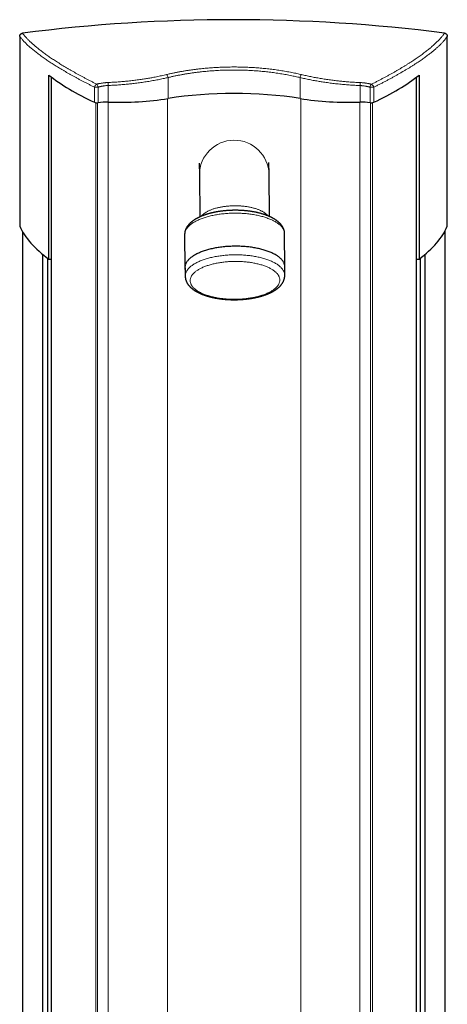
# Model space of a CAD drawing. Header units: millimetres. Extents: x 8 to 1339, y 12 to 1557.
# Tile 43 of 45: x 413 to 671, y 963 to 1557. Entities that reach past the tile are written whole.
import ezdxf

# ---------------------------------------------------------------- set-up
doc = ezdxf.new("R2010")
doc.units = ezdxf.units.MM

msp = doc.modelspace()

# ---------------------------------------------------------------- linework, layer by layer
at = {"color": 7, "linetype": 'Continuous', "lineweight": 30}
for p, q in [((412.88, 1546.7), (412.88, 1432.23)), ((670.64, 1432.23), (670.64, 1546.71)), ((430.4, 1412.33), (430.4, 1523.43)), ((432.13, 354.72), (432.13, 1522.08)), ((652.09, 522.21), (652.09, 1522.19)), ((653.65, 1523.43), (653.65, 1412.33)), ((521.11, 1470.38), (521.17, 1463.33)), ((563.17, 1463.65), (563.11, 1470.71)), ((521.17, 1463.33), (521.37, 1437.83)), ((563.37, 1438.16), (563.17, 1463.65)), ((414.81, 448.17), (414.81, 1428.63)), ((512.3, 1427.16), (512.46, 1407.22)), ((572.76, 1407.69), (572.6, 1427.63)), ((669.43, 523.13), (669.43, 1429.71)), ((426.88, 461.69), (426.88, 1415.11)), ((654.47, 523.26), (654.47, 1412.97)), ((657.35, 523.26), (657.35, 1415.32)), ((429.76, 463.98), (429.76, 1412.82)), ((430.4, 1412.33), (432.13, 1412.33)), ((512.61, 1407.22), (512.65, 1402.13)), ((572.65, 1402.6), (572.61, 1407.69)), ((652.09, 1412.33), (653.65, 1412.33))]:
    msp.add_line(p, q, dxfattribs=at)
at = {"color": 252, "linetype": 'Continuous', "lineweight": 0}
for p, q in [((502.31, 1509.26), (502.31, 1521.89)), ((581.92, 1509.26), (581.92, 1521.86)), ((457.96, 1506.99), (457.96, 1516.12)), ((460.18, 1516.12), (457.96, 1516.12)), ((460.18, 1506.76), (460.18, 1516.12)), ((466.17, 1507.06), (466.17, 1517.12)), ((618.05, 1507.06), (618.05, 1517.07)), ((624.05, 1506.76), (624.05, 1516.07)), ((626.26, 1506.99), (626.26, 1516.07)), ((501.92, 367.6), (501.92, 1509.2)), ((582.3, 367.6), (582.3, 1509.2)), ((458.73, 370.03), (458.73, 1506.78)), ((459.84, 370.07), (459.84, 1506.73)), ((466.25, 369.74), (466.25, 1507.06)), ((617.97, 369.74), (617.97, 1507.06)), ((624.38, 370.07), (624.38, 1506.73)), ((625.49, 370.03), (625.49, 1506.78))]:
    msp.add_line(p, q, dxfattribs=at)
at = {"color": 252, "linetype": 'Continuous', "lineweight": 0, "flags": 128}
for points in [[(626.26, 1516.07), (626.15, 1516.07), (626.03, 1516.07), (625.9, 1516.07), (625.77, 1516.07), (625.63, 1516.07), (625.48, 1516.07), (625.33, 1516.07), (625.17, 1516.07), (625.01, 1516.07), (624.85, 1516.07), (624.68, 1516.07), (624.52, 1516.07), (624.36, 1516.07), (624.2, 1516.07), (624.05, 1516.07)], [(522.37, 1438.27), (522.39, 1438.3), (522.57, 1438.52), (522.76, 1438.74), (522.96, 1438.96), (523.17, 1439.17), (523.4, 1439.39), (523.64, 1439.6), (523.9, 1439.8), (524.16, 1440.01), (524.44, 1440.21), (524.74, 1440.41), (525.04, 1440.61), (525.36, 1440.8), (525.68, 1440.99), (526.02, 1441.17), (526.37, 1441.35), (526.73, 1441.53), (527.11, 1441.7), (527.49, 1441.87), (527.88, 1442.04), (528.28, 1442.2), (528.69, 1442.36), (529.12, 1442.51), (529.55, 1442.66), (529.99, 1442.8), (530.43, 1442.94), (530.89, 1443.07), (531.35, 1443.2), (531.83, 1443.32), (532.3, 1443.44), (532.79, 1443.55), (533.28, 1443.65), (533.78, 1443.76), (534.29, 1443.85), (534.8, 1443.94), (535.31, 1444.03), (535.83, 1444.1), (536.35, 1444.18), (536.88, 1444.24), (537.42, 1444.31), (537.95, 1444.36), (538.49, 1444.41), (539.03, 1444.45), (539.58, 1444.49), (540.12, 1444.52), (540.67, 1444.55), (541.22, 1444.57), (541.77, 1444.58), (542.32, 1444.59), (542.87, 1444.59), (543.42, 1444.59), (543.96, 1444.57), (544.51, 1444.56), (545.06, 1444.53), (545.6, 1444.51), (546.14, 1444.47), (546.68, 1444.43), (547.22, 1444.38), (547.75, 1444.33), (548.28, 1444.27), (548.81, 1444.21), (549.33, 1444.13), (549.85, 1444.06), (550.36, 1443.98), (550.86, 1443.89), (551.36, 1443.8), (551.86, 1443.7), (552.34, 1443.59), (552.83, 1443.48), (553.3, 1443.37), (553.76, 1443.25), (554.22, 1443.12), (554.67, 1442.99), (555.11, 1442.85), (555.55, 1442.71), (555.97, 1442.57), (556.39, 1442.42), (556.79, 1442.26), (557.19, 1442.11), (557.57, 1441.94), (557.94, 1441.77), (558.31, 1441.6), (558.66, 1441.43), (559, 1441.25), (559.33, 1441.06), (559.65, 1440.88), (559.96, 1440.69), (560.25, 1440.49), (560.54, 1440.29), (560.81, 1440.09), (561.06, 1439.89), (561.31, 1439.68), (561.54, 1439.47), (561.76, 1439.26), (561.97, 1439.05), (562.16, 1438.83), (562.34, 1438.61), (562.36, 1438.58)], [(542.35, 1440.14), (541.56, 1440.13), (540.77, 1440.11), (539.99, 1440.08), (539.2, 1440.04), (538.42, 1440), (537.64, 1439.94), (536.86, 1439.88), (536.08, 1439.81), (535.32, 1439.73), (534.55, 1439.64), (533.79, 1439.55), (533.04, 1439.44), (532.29, 1439.33), (531.55, 1439.21), (530.82, 1439.08), (530.1, 1438.94), (529.38, 1438.79), (528.67, 1438.64), (527.98, 1438.48), (527.29, 1438.31), (526.61, 1438.14), (525.95, 1437.95), (525.29, 1437.76), (524.65, 1437.56), (524.02, 1437.36), (523.4, 1437.15), (522.79, 1436.93), (522.2, 1436.71), (521.62, 1436.48), (521.06, 1436.24), (520.51, 1436), (519.98, 1435.75), (519.46, 1435.49), (518.96, 1435.23), (518.47, 1434.96), (518, 1434.69), (517.55, 1434.42), (517.11, 1434.14), (516.69, 1433.85), (516.29, 1433.56), (515.91, 1433.27), (515.54, 1432.97), (515.2, 1432.67), (514.87, 1432.36), (514.56, 1432.05), (514.27, 1431.74), (514, 1431.43), (513.75, 1431.11), (513.51, 1430.79), (513.3, 1430.47), (513.11, 1430.14), (512.94, 1429.81), (512.79, 1429.49), (512.66, 1429.16), (512.55, 1428.82), (512.46, 1428.49), (512.39, 1428.16), (512.34, 1427.83), (512.31, 1427.49), (512.3, 1427.16)], [(572.6, 1427.63), (572.59, 1427.96), (572.55, 1428.3), (572.5, 1428.63), (572.42, 1428.96), (572.33, 1429.29), (572.21, 1429.62), (572.08, 1429.95), (571.92, 1430.27), (571.74, 1430.6), (571.55, 1430.92), (571.33, 1431.24), (571.09, 1431.56), (570.84, 1431.87), (570.56, 1432.18), (570.27, 1432.49), (569.95, 1432.79), (569.62, 1433.09), (569.27, 1433.39), (568.9, 1433.68), (568.51, 1433.97), (568.1, 1434.25), (567.68, 1434.53), (567.24, 1434.81), (566.78, 1435.07), (566.31, 1435.34), (565.82, 1435.6), (565.31, 1435.85), (564.79, 1436.1), (564.25, 1436.34), (563.7, 1436.57), (563.13, 1436.8), (562.55, 1437.02), (561.95, 1437.24), (561.35, 1437.45), (560.73, 1437.65), (560.09, 1437.84), (559.44, 1438.03), (558.79, 1438.21), (558.12, 1438.38), (557.44, 1438.55), (556.75, 1438.71), (556.05, 1438.85), (555.34, 1439), (554.62, 1439.13), (553.9, 1439.26), (553.16, 1439.37), (552.42, 1439.48), (551.67, 1439.59), (550.92, 1439.68), (550.16, 1439.76), (549.39, 1439.84), (548.62, 1439.91), (547.85, 1439.97), (547.07, 1440.02), (546.29, 1440.06), (545.5, 1440.09), (544.72, 1440.12), (543.93, 1440.13), (543.14, 1440.14), (542.35, 1440.14)], [(512.65, 1402.13), (512.65, 1402.34), (512.67, 1402.67), (512.71, 1403), (512.77, 1403.33), (512.85, 1403.66), (512.96, 1403.99), (513.08, 1404.32), (513.22, 1404.65), (513.39, 1404.97), (513.57, 1405.3), (513.77, 1405.62), (513.99, 1405.94), (514.24, 1406.25), (514.5, 1406.57), (514.78, 1406.88), (515.08, 1407.19), (515.4, 1407.5), (515.74, 1407.8), (516.09, 1408.1), (516.47, 1408.39), (516.86, 1408.68), (517.27, 1408.96), (517.7, 1409.25), (518.14, 1409.52), (518.61, 1409.79), (519.08, 1410.06), (519.58, 1410.32), (520.09, 1410.58), (520.61, 1410.83), (521.15, 1411.07), (521.71, 1411.31), (522.28, 1411.54), (522.86, 1411.77), (523.46, 1411.99), (524.07, 1412.2), (524.69, 1412.41), (525.33, 1412.61), (525.98, 1412.8), (526.63, 1412.98), (527.3, 1413.16), (527.98, 1413.33), (528.67, 1413.49), (529.37, 1413.65), (530.08, 1413.8), (530.8, 1413.94), (531.53, 1414.07), (532.26, 1414.19), (533, 1414.31), (533.75, 1414.41), (534.5, 1414.51), (535.26, 1414.6), (536.02, 1414.69), (536.79, 1414.76), (537.56, 1414.83), (538.34, 1414.88), (539.12, 1414.93), (539.9, 1414.97), (540.68, 1415), (541.46, 1415.03), (542.25, 1415.04), (543.03, 1415.04), (543.82, 1415.04), (544.6, 1415.03), (545.39, 1415.01), (546.17, 1414.98), (546.95, 1414.94), (547.72, 1414.89), (548.49, 1414.84), (549.26, 1414.77), (550.03, 1414.7), (550.78, 1414.62), (551.54, 1414.53), (552.28, 1414.43), (553.02, 1414.33), (553.76, 1414.21), (554.48, 1414.09), (555.2, 1413.96), (555.91, 1413.82), (556.61, 1413.67), (557.3, 1413.52), (557.98, 1413.36), (558.65, 1413.19), (559.31, 1413.01), (559.96, 1412.83), (560.59, 1412.64), (561.21, 1412.44), (561.82, 1412.24), (562.42, 1412.02), (563.01, 1411.81), (563.58, 1411.58), (564.13, 1411.35), (564.67, 1411.11), (565.2, 1410.87), (565.71, 1410.62), (566.2, 1410.37), (566.68, 1410.11), (567.14, 1409.84), (567.59, 1409.57), (568.01, 1409.29), (568.43, 1409.01), (568.82, 1408.73), (569.19, 1408.44), (569.55, 1408.15), (569.89, 1407.85), (570.21, 1407.55), (570.51, 1407.24), (570.79, 1406.93), (571.05, 1406.62), (571.29, 1406.31), (571.52, 1405.99), (571.72, 1405.67), (571.9, 1405.35), (572.07, 1405.03), (572.21, 1404.7), (572.33, 1404.38), (572.44, 1404.05), (572.52, 1403.72), (572.58, 1403.39), (572.62, 1403.06), (572.64, 1402.72), (572.65, 1402.6)], [(539.5, 1388.29), (540.2, 1388.27), (540.91, 1388.25), (541.61, 1388.24), (542.32, 1388.23), (543.02, 1388.24), (543.73, 1388.25), (544.44, 1388.27), (545.14, 1388.3), (545.84, 1388.33), (546.55, 1388.38), (547.24, 1388.43), (547.94, 1388.49), (548.63, 1388.55), (549.32, 1388.63), (550, 1388.71), (550.68, 1388.8), (551.35, 1388.9), (552.02, 1389), (552.68, 1389.11), (553.33, 1389.23), (553.97, 1389.36), (554.61, 1389.49), (555.24, 1389.63), (555.86, 1389.77), (556.48, 1389.93), (557.08, 1390.09), (557.67, 1390.25), (558.25, 1390.43), (558.82, 1390.61), (559.39, 1390.79), (559.93, 1390.98), (560.47, 1391.18), (561, 1391.38), (561.51, 1391.59), (562.01, 1391.81), (562.5, 1392.03), (562.97, 1392.25), (563.43, 1392.48), (563.87, 1392.72), (564.3, 1392.96), (564.72, 1393.2), (565.12, 1393.45), (565.5, 1393.7), (565.87, 1393.96), (566.23, 1394.22), (566.56, 1394.49), (566.88, 1394.75), (567.19, 1395.03), (567.48, 1395.3), (567.75, 1395.58), (568, 1395.86), (568.24, 1396.14), (568.45, 1396.43), (568.65, 1396.72), (568.84, 1397.01), (569, 1397.3), (569.15, 1397.59), (569.28, 1397.88), (569.39, 1398.18), (569.48, 1398.48), (569.55, 1398.78), (569.61, 1399.07), (569.65, 1399.37), (569.66, 1399.67), (569.66, 1399.97), (569.65, 1400.27), (569.61, 1400.57), (569.55, 1400.86), (569.48, 1401.16), (569.39, 1401.46), (569.28, 1401.75), (569.15, 1402.04), (569, 1402.33), (568.83, 1402.62), (568.65, 1402.91), (568.45, 1403.2), (568.23, 1403.48), (568, 1403.76), (567.74, 1404.04), (567.47, 1404.31), (567.18, 1404.58), (566.88, 1404.85), (566.56, 1405.11), (566.22, 1405.37), (565.87, 1405.63), (565.5, 1405.88), (565.11, 1406.13), (564.71, 1406.37), (564.3, 1406.61), (563.87, 1406.85), (563.42, 1407.08), (562.96, 1407.3), (562.49, 1407.52), (562, 1407.73), (561.5, 1407.94), (560.99, 1408.14), (560.47, 1408.34), (559.93, 1408.53), (559.38, 1408.71), (558.82, 1408.89), (558.25, 1409.06), (557.66, 1409.23), (557.07, 1409.39), (556.47, 1409.54), (555.86, 1409.69), (555.23, 1409.82), (554.6, 1409.96), (553.97, 1410.08), (553.32, 1410.2), (552.67, 1410.31), (552.01, 1410.41), (551.34, 1410.51), (550.67, 1410.59), (549.99, 1410.67), (549.31, 1410.75), (548.62, 1410.81), (547.93, 1410.87), (547.24, 1410.92), (546.54, 1410.96), (545.84, 1411), (545.13, 1411.02), (544.43, 1411.04), (543.72, 1411.05), (543.02, 1411.06), (542.31, 1411.05), (541.6, 1411.04), (540.9, 1411.02), (540.19, 1410.99), (539.49, 1410.96), (538.79, 1410.91), (538.09, 1410.86), (537.4, 1410.8), (536.7, 1410.74), (536.02, 1410.66), (535.33, 1410.58), (534.66, 1410.49), (533.98, 1410.39), (533.32, 1410.29), (532.66, 1410.18), (532.01, 1410.06), (531.36, 1409.93), (530.72, 1409.8), (530.09, 1409.66), (529.47, 1409.52), (528.86, 1409.36), (528.26, 1409.2), (527.66, 1409.04), (527.08, 1408.86), (526.51, 1408.68), (525.95, 1408.5), (525.4, 1408.31), (524.86, 1408.11), (524.34, 1407.91), (523.82, 1407.7), (523.32, 1407.48), (522.84, 1407.26), (522.37, 1407.04), (521.91, 1406.81), (521.46, 1406.57), (521.03, 1406.33), (520.62, 1406.09), (520.22, 1405.84), (519.83, 1405.59), (519.46, 1405.33), (519.11, 1405.07), (518.77, 1404.8), (518.45, 1404.53), (518.15, 1404.26), (517.86, 1403.99), (517.59, 1403.71), (517.34, 1403.43), (517.1, 1403.15), (516.88, 1402.86), (516.68, 1402.57), (516.5, 1402.28), (516.33, 1401.99), (516.19, 1401.7), (516.06, 1401.4), (515.95, 1401.11), (515.85, 1400.81), (515.78, 1400.51), (515.73, 1400.22), (515.69, 1399.92), (515.67, 1399.62), (515.67, 1399.32), (515.69, 1399.02), (515.73, 1398.72), (515.78, 1398.43), (515.86, 1398.13), (515.95, 1397.83), (516.06, 1397.54), (516.19, 1397.25), (516.33, 1396.96), (516.5, 1396.67), (516.68, 1396.38), (516.88, 1396.09), (517.1, 1395.81), (517.34, 1395.53), (517.59, 1395.25), (517.86, 1394.98), (518.15, 1394.71), (518.45, 1394.44), (518.78, 1394.18), (519.11, 1393.92), (519.47, 1393.66), (519.84, 1393.41), (520.22, 1393.16), (520.62, 1392.92), (521.04, 1392.68), (521.47, 1392.44), (521.91, 1392.21), (522.37, 1391.99), (522.84, 1391.77), (523.33, 1391.56), (523.83, 1391.35), (524.34, 1391.15), (524.87, 1390.95), (525.41, 1390.76), (525.96, 1390.58), (526.52, 1390.4), (527.09, 1390.23), (527.67, 1390.06), (528.26, 1389.9), (528.87, 1389.75), (529.48, 1389.6), (530.1, 1389.46), (530.73, 1389.33), (531.37, 1389.21), (532.01, 1389.09), (532.67, 1388.98), (533.33, 1388.88), (533.99, 1388.78), (534.66, 1388.7), (535.34, 1388.61), (536.03, 1388.54), (536.71, 1388.48), (537.4, 1388.42), (538.1, 1388.37), (538.8, 1388.33), (539.5, 1388.29)]]:
    msp.add_lwpolyline(points, dxfattribs=at)
at = {"color": 7, "linetype": 'Continuous', "lineweight": 30, "flags": 128}
msp.add_lwpolyline([(572.62, 1406.42), (572.67, 1406.69), (572.72, 1407.03), (572.75, 1407.36), (572.76, 1407.69), (572.74, 1408.03), (572.71, 1408.36), (572.65, 1408.69), (572.58, 1409.02), (572.48, 1409.35), (572.37, 1409.68), (572.23, 1410.01), (572.08, 1410.34), (571.9, 1410.66), (571.7, 1410.98), (571.49, 1411.3), (571.25, 1411.62), (570.99, 1411.93), (570.72, 1412.24), (570.42, 1412.55), (570.11, 1412.85), (569.78, 1413.15), (569.42, 1413.45), (569.05, 1413.74), (568.67, 1414.03), (568.26, 1414.32), (567.84, 1414.59), (567.4, 1414.87), (566.94, 1415.14), (566.46, 1415.4), (565.97, 1415.66), (565.47, 1415.91), (564.94, 1416.16), (564.41, 1416.4), (563.85, 1416.63), (563.29, 1416.86), (562.71, 1417.08), (562.11, 1417.3), (561.5, 1417.51), (560.88, 1417.71), (560.25, 1417.9), (559.6, 1418.09), (558.94, 1418.27), (558.27, 1418.44), (557.59, 1418.61), (556.9, 1418.77), (556.2, 1418.92), (555.5, 1419.06), (554.78, 1419.19), (554.05, 1419.32), (553.32, 1419.44), (552.58, 1419.55), (551.83, 1419.65), (551.07, 1419.74), (550.31, 1419.83), (549.55, 1419.9), (548.78, 1419.97), (548, 1420.03), (547.22, 1420.08), (546.44, 1420.12), (545.66, 1420.15), (544.87, 1420.18), (544.08, 1420.19), (543.3, 1420.2), (542.51, 1420.2), (541.72, 1420.19), (540.93, 1420.17), (540.14, 1420.14), (539.36, 1420.1), (538.57, 1420.06), (537.79, 1420), (537.01, 1419.94), (536.24, 1419.87), (535.47, 1419.79), (534.71, 1419.7), (533.95, 1419.61), (533.19, 1419.5), (532.45, 1419.39), (531.71, 1419.27), (530.98, 1419.14), (530.25, 1419), (529.54, 1418.86), (528.83, 1418.7), (528.13, 1418.54), (527.45, 1418.37), (526.77, 1418.2), (526.1, 1418.01), (525.45, 1417.82), (524.8, 1417.63), (524.17, 1417.42), (523.56, 1417.21), (522.95, 1416.99), (522.36, 1416.77), (521.78, 1416.54), (521.22, 1416.3), (520.67, 1416.06), (520.13, 1415.81), (519.62, 1415.55), (519.11, 1415.29), (518.63, 1415.03), (518.16, 1414.76), (517.7, 1414.48), (517.27, 1414.2), (516.85, 1413.91), (516.45, 1413.62), (516.06, 1413.33), (515.7, 1413.03), (515.35, 1412.73), (515.02, 1412.42), (514.71, 1412.12), (514.42, 1411.8), (514.15, 1411.49), (513.9, 1411.17), (513.67, 1410.85), (513.46, 1410.53), (513.27, 1410.2), (513.1, 1409.88), (512.94, 1409.55), (512.81, 1409.22), (512.7, 1408.89), (512.61, 1408.55), (512.54, 1408.22), (512.49, 1407.89), (512.46, 1407.56), (512.46, 1407.22), (512.46, 1407.22)], dxfattribs=at)
at = {"color": 7, "linetype": 'Continuous', "lineweight": 30}
for centre, radius, start, end in [((541.81, 556.55), 1000.23, 82.69805, 97.30771), ((517.96, 1407.27), 5.5, 180.51161, 193.86144)]:
    msp.add_arc(centre, radius, start, end, dxfattribs=at)
at = {"color": 252, "linetype": 'Continuous', "lineweight": 0}
for centre, radius, start, end in [((498.96, 1521.43), 3.38, 7.88436, 42.31999), ((585.26, 1521.4), 3.38, 137.65004, 172.08607), ((460.39, 1515.68), 2.47, 115.09541, 169.65714), ((456.36, 1515.45), 3.88, 10.03567, 39.55315), ((479.35, 1517.86), 13.2, 175.39186, 183.19435), ((604.87, 1517.82), 13.2, 356.77006, 4.57222), ((627.87, 1515.39), 3.88, 140.4165, 169.93329), ((623.83, 1515.63), 2.47, 10.32916, 64.87631), ((542.17, 1463.12), 21, 1.45823, 179.4369)]:
    msp.add_arc(centre, radius, start, end, dxfattribs=at)
at = {"color": 7, "linetype": 'Continuous', "lineweight": 30}
for centre, major_axis, ratio, start_param, end_param in [((616.68, 1557.67), (206.61, 0), 0.383095, 3.588949, 3.836361), ((471.32, 1556.46), (201.69, 0), 0.383095, 5.588417, 5.841439), ((472.47, 1536.54), (77.2, 0), 0.383095, 4.63063, 5.109173), ((542.11, 1472.87), (103, 0), 0.383095, 1.174012, 1.96758), ((611.75, 1536.54), (77.2, 0), 0.383095, 4.315605, 4.794148), ((459.5, 1507.48), (2, 0), 0.383095, 3.836361, 5.056512), ((465, 1501.6), (14.3, 0), 0.383095, 1.489038, 1.91492), ((619.22, 1501.6), (14.3, 0), 0.383095, 1.226673, 1.652555), ((624.72, 1507.48), (2, 0), 0.383095, 4.368265, 5.588417), ((616.68, 1444.43), (206.61, 0), 0.359119, 3.30673, 3.588949), ((471.32, 1443.3), (201.69, 0), 0.359119, 5.841439, 6.129804)]:
    msp.add_ellipse(centre, major_axis=major_axis, ratio=ratio, start_param=start_param, end_param=end_param, dxfattribs=at)
for points, knots in [([(412.88, 1546.7), (412.89, 1546.77), (412.89, 1546.92), (412.93, 1547.15), (412.99, 1547.37), (413.08, 1547.58), (413.19, 1547.77), (413.32, 1547.96), (413.47, 1548.12), (413.64, 1548.27), (413.82, 1548.39), (414.01, 1548.5), (414.21, 1548.58), (414.4, 1548.63), (414.53, 1548.65), (414.58, 1548.66)], [0, 0, 0, 0, 0.079711, 0.159664, 0.23936, 0.319173, 0.399248, 0.479049, 0.556873, 0.634954, 0.712776, 0.789118, 0.865703, 0.942051, 1, 1, 1, 1]), ([(668.94, 1548.67), (669.01, 1548.66), (669.15, 1548.64), (669.36, 1548.57), (669.56, 1548.49), (669.75, 1548.38), (669.93, 1548.25), (670.09, 1548.1), (670.23, 1547.93), (670.35, 1547.75), (670.46, 1547.56), (670.54, 1547.36), (670.6, 1547.15), (670.63, 1546.93), (670.64, 1546.78), (670.64, 1546.71)], [0, 0, 0, 0, 0.076637, 0.153514, 0.230143, 0.306809, 0.383722, 0.460389, 0.5366, 0.613051, 0.689271, 0.766508, 0.843982, 0.921231, 1, 1, 1, 1]), ([(542.34, 1441.87), (542.24, 1441.87), (541.94, 1441.87), (541.46, 1441.86), (540.89, 1441.84), (540.32, 1441.82), (539.75, 1441.8), (539.18, 1441.77), (538.61, 1441.74), (538.04, 1441.7), (537.47, 1441.65), (536.91, 1441.61), (536.34, 1441.55), (535.78, 1441.49), (535.23, 1441.43), (534.67, 1441.36), (534.12, 1441.29), (533.57, 1441.21), (533.02, 1441.13), (532.48, 1441.05), (531.93, 1440.95), (531.4, 1440.86), (530.86, 1440.76), (530.34, 1440.65), (529.81, 1440.54), (529.29, 1440.43), (528.77, 1440.31), (528.26, 1440.18), (527.75, 1440.06), (527.25, 1439.92), (526.76, 1439.79), (526.26, 1439.64), (525.78, 1439.5), (525.3, 1439.34), (524.82, 1439.19), (524.35, 1439.03), (523.89, 1438.86), (523.44, 1438.69), (522.99, 1438.52), (522.54, 1438.34), (522.1, 1438.16), (521.67, 1437.97), (521.25, 1437.78), (520.84, 1437.58), (520.43, 1437.38), (520.03, 1437.17), (519.63, 1436.96), (519.25, 1436.75), (518.87, 1436.53), (518.5, 1436.31), (518.14, 1436.08), (517.79, 1435.84), (517.44, 1435.6), (517.11, 1435.36), (516.79, 1435.12), (516.47, 1434.86), (516.17, 1434.61), (515.87, 1434.35), (515.59, 1434.09), (515.31, 1433.82), (515.05, 1433.55), (514.8, 1433.27), (514.56, 1433), (514.34, 1432.72), (514.12, 1432.44), (513.92, 1432.15), (513.73, 1431.86), (513.55, 1431.58), (513.38, 1431.29), (513.23, 1431), (513.09, 1430.7), (512.96, 1430.41), (512.84, 1430.12), (512.73, 1429.82), (512.64, 1429.52), (512.56, 1429.23), (512.49, 1428.93), (512.43, 1428.64), (512.38, 1428.34), (512.34, 1428.04), (512.32, 1427.75), (512.3, 1427.45), (512.3, 1427.26), (512.3, 1427.16)], [0, 0, 0, 0, 0.006613, 0.019125, 0.031637, 0.04415, 0.056664, 0.06918, 0.081698, 0.094218, 0.106741, 0.119268, 0.131798, 0.144332, 0.156871, 0.169415, 0.181965, 0.19452, 0.207083, 0.219652, 0.232229, 0.244814, 0.257408, 0.270011, 0.282625, 0.295248, 0.307883, 0.32053, 0.333189, 0.345861, 0.358547, 0.371248, 0.383963, 0.396695, 0.409443, 0.422209, 0.434992, 0.447795, 0.460616, 0.473457, 0.486318, 0.4992, 0.512103, 0.525026, 0.53797, 0.550934, 0.563917, 0.576918, 0.589936, 0.602967, 0.61601, 0.629061, 0.642114, 0.655164, 0.668202, 0.681222, 0.694215, 0.707171, 0.72008, 0.73293, 0.745712, 0.758413, 0.771023, 0.783532, 0.795931, 0.808214, 0.820373, 0.832407, 0.844313, 0.856091, 0.867743, 0.879274, 0.890688, 0.901991, 0.913192, 0.924298, 0.93532, 0.946266, 0.957146, 0.967972, 0.978754, 0.989502, 1, 1, 1, 1]), ([(572.6, 1427.63), (572.6, 1427.68), (572.6, 1427.83), (572.58, 1428.08), (572.56, 1428.38), (572.52, 1428.67), (572.48, 1428.97), (572.42, 1429.26), (572.35, 1429.55), (572.27, 1429.84), (572.18, 1430.13), (572.08, 1430.42), (571.96, 1430.7), (571.84, 1430.99), (571.7, 1431.27), (571.55, 1431.56), (571.4, 1431.84), (571.23, 1432.12), (571.04, 1432.39), (570.85, 1432.67), (570.64, 1432.94), (570.43, 1433.22), (570.2, 1433.49), (569.96, 1433.75), (569.71, 1434.02), (569.45, 1434.28), (569.17, 1434.54), (568.89, 1434.79), (568.59, 1435.04), (568.28, 1435.29), (567.97, 1435.53), (567.64, 1435.77), (567.3, 1436.01), (566.96, 1436.24), (566.6, 1436.47), (566.24, 1436.69), (565.87, 1436.91), (565.49, 1437.12), (565.1, 1437.33), (564.7, 1437.53), (564.29, 1437.73), (563.88, 1437.93), (563.46, 1438.12), (563.04, 1438.3), (562.6, 1438.49), (562.16, 1438.66), (561.71, 1438.83), (561.26, 1439), (560.8, 1439.16), (560.33, 1439.32), (559.86, 1439.47), (559.38, 1439.62), (558.9, 1439.76), (558.41, 1439.9), (557.92, 1440.04), (557.42, 1440.17), (556.91, 1440.29), (556.4, 1440.41), (555.89, 1440.53), (555.37, 1440.64), (554.84, 1440.75), (554.32, 1440.85), (553.78, 1440.94), (553.25, 1441.04), (552.71, 1441.12), (552.17, 1441.21), (551.62, 1441.28), (551.07, 1441.36), (550.52, 1441.43), (549.97, 1441.49), (549.41, 1441.55), (548.85, 1441.6), (548.29, 1441.65), (547.72, 1441.69), (547.16, 1441.73), (546.59, 1441.77), (546.02, 1441.8), (545.45, 1441.82), (544.88, 1441.84), (544.31, 1441.86), (543.74, 1441.87), (543.16, 1441.87), (542.7, 1441.87), (542.42, 1441.87), (542.34, 1441.87)], [0, 0, 0, 0, 0.00574, 0.016453, 0.027168, 0.037895, 0.048646, 0.059432, 0.070262, 0.081148, 0.092099, 0.103126, 0.114237, 0.125441, 0.136746, 0.148159, 0.159685, 0.171331, 0.183097, 0.194988, 0.207002, 0.219137, 0.231391, 0.243758, 0.256231, 0.268802, 0.281462, 0.294201, 0.307007, 0.319872, 0.332783, 0.345732, 0.358708, 0.371705, 0.384713, 0.397727, 0.41074, 0.423747, 0.436744, 0.449728, 0.462697, 0.47565, 0.488584, 0.501501, 0.514397, 0.527275, 0.540132, 0.552971, 0.56579, 0.57859, 0.591373, 0.604137, 0.616885, 0.629616, 0.642331, 0.655031, 0.667717, 0.680389, 0.693048, 0.705695, 0.718329, 0.730953, 0.743566, 0.756169, 0.768763, 0.781348, 0.793925, 0.806494, 0.819056, 0.831612, 0.844161, 0.856705, 0.869244, 0.881778, 0.894308, 0.906834, 0.919357, 0.931878, 0.944395, 0.956911, 0.969425, 0.981938, 0.99445, 1, 1, 1, 1]), ([(512.65, 1402.13), (512.65, 1402.11), (512.65, 1402), (512.66, 1401.78), (512.68, 1401.49), (512.71, 1401.2), (512.75, 1400.9), (512.81, 1400.61), (512.87, 1400.32), (512.95, 1400.03), (513.03, 1399.74), (513.13, 1399.45), (513.24, 1399.17), (513.36, 1398.88), (513.49, 1398.6), (513.64, 1398.31), (513.79, 1398.03), (513.96, 1397.75), (514.13, 1397.48), (514.32, 1397.2), (514.52, 1396.93), (514.74, 1396.65), (514.96, 1396.38), (515.2, 1396.12), (515.44, 1395.85), (515.7, 1395.59), (515.97, 1395.33), (516.25, 1395.08), (516.55, 1394.82), (516.85, 1394.58), (517.16, 1394.33), (517.48, 1394.09), (517.82, 1393.85), (518.16, 1393.62), (518.51, 1393.39), (518.87, 1393.17), (519.24, 1392.95), (519.62, 1392.74), (520.01, 1392.53), (520.4, 1392.32), (520.8, 1392.12), (521.21, 1391.93), (521.63, 1391.74), (522.05, 1391.55), (522.48, 1391.37), (522.92, 1391.19), (523.36, 1391.02), (523.82, 1390.85), (524.27, 1390.69), (524.74, 1390.53), (525.21, 1390.38), (525.68, 1390.23), (526.16, 1390.08), (526.65, 1389.94), (527.14, 1389.81), (527.64, 1389.68), (528.14, 1389.55), (528.65, 1389.43), (529.16, 1389.31), (529.68, 1389.2), (530.2, 1389.09), (530.72, 1388.99), (531.25, 1388.89), (531.79, 1388.8), (532.32, 1388.71), (532.86, 1388.63), (533.41, 1388.55), (533.95, 1388.48), (534.5, 1388.41), (535.06, 1388.34), (535.61, 1388.28), (536.17, 1388.23), (536.73, 1388.18), (537.29, 1388.14), (537.86, 1388.1), (538.42, 1388.06), (538.92, 1388.03), (539.23, 1388.02), (539.35, 1388.01)], [0, 0, 0, 0, 0.001983, 0.01359, 0.025196, 0.036811, 0.048447, 0.060116, 0.07183, 0.083601, 0.095438, 0.107353, 0.119357, 0.131459, 0.143667, 0.155991, 0.168436, 0.181008, 0.193712, 0.20655, 0.219522, 0.232629, 0.245865, 0.259227, 0.272707, 0.286298, 0.299988, 0.313769, 0.327627, 0.341553, 0.355533, 0.369558, 0.383617, 0.3977, 0.411798, 0.425905, 0.440013, 0.454115, 0.468208, 0.482288, 0.496353, 0.5104, 0.524427, 0.538435, 0.552421, 0.566386, 0.58033, 0.594253, 0.608155, 0.622036, 0.635897, 0.649739, 0.663562, 0.677366, 0.691154, 0.704924, 0.718679, 0.732418, 0.746143, 0.759855, 0.773553, 0.787239, 0.800913, 0.814576, 0.828229, 0.841872, 0.855506, 0.869132, 0.88275, 0.89636, 0.909964, 0.923561, 0.937153, 0.95074, 0.964322, 0.9779, 0.991474, 1, 1, 1, 1]), ([(539.35, 1388.01), (539.45, 1388.01), (539.74, 1388), (540.22, 1387.98), (540.79, 1387.97), (541.36, 1387.96), (541.93, 1387.95), (542.5, 1387.95), (543.07, 1387.96), (543.64, 1387.97), (544.21, 1387.98), (544.78, 1388), (545.35, 1388.02), (545.92, 1388.05), (546.49, 1388.09), (547.06, 1388.13), (547.62, 1388.17), (548.19, 1388.22), (548.75, 1388.27), (549.31, 1388.33), (549.86, 1388.39), (550.42, 1388.46), (550.97, 1388.53), (551.52, 1388.61), (552.06, 1388.69), (552.61, 1388.78), (553.14, 1388.87), (553.68, 1388.97), (554.21, 1389.07), (554.74, 1389.17), (555.26, 1389.28), (555.78, 1389.4), (556.3, 1389.52), (556.81, 1389.64), (557.31, 1389.77), (557.81, 1389.9), (558.31, 1390.04), (558.8, 1390.18), (559.28, 1390.33), (559.76, 1390.48), (560.23, 1390.64), (560.7, 1390.8), (561.16, 1390.96), (561.62, 1391.13), (562.06, 1391.31), (562.51, 1391.48), (562.94, 1391.67), (563.37, 1391.86), (563.79, 1392.05), (564.2, 1392.24), (564.61, 1392.45), (565.01, 1392.65), (565.4, 1392.86), (565.78, 1393.08), (566.16, 1393.3), (566.53, 1393.52), (566.89, 1393.75), (567.24, 1393.99), (567.58, 1394.22), (567.91, 1394.47), (568.23, 1394.71), (568.54, 1394.97), (568.85, 1395.22), (569.14, 1395.48), (569.42, 1395.74), (569.69, 1396.01), (569.95, 1396.28), (570.2, 1396.56), (570.43, 1396.83), (570.66, 1397.11), (570.87, 1397.4), (571.07, 1397.68), (571.26, 1397.97), (571.43, 1398.25), (571.6, 1398.54), (571.75, 1398.83), (571.89, 1399.13), (572.01, 1399.42), (572.13, 1399.71), (572.23, 1400.01), (572.33, 1400.3), (572.41, 1400.6), (572.47, 1400.89), (572.53, 1401.19), (572.58, 1401.49), (572.61, 1401.78), (572.63, 1402.08), (572.65, 1402.35), (572.64, 1402.52), (572.64, 1402.6)], [0, 0, 0, 0, 0.0061688, 0.0178427, 0.0295149, 0.0411857, 0.0528554, 0.0645243, 0.076193, 0.0878617, 0.0995308, 0.1112005, 0.1228714, 0.1345438, 0.1462181, 0.1578946, 0.1695739, 0.1812563, 0.1929422, 0.2046321, 0.2163263, 0.2280254, 0.2397297, 0.2514398, 0.2631561, 0.2748791, 0.2866093, 0.2983472, 0.3100934, 0.3218484, 0.3336127, 0.345387, 0.3571719, 0.3689678, 0.3807755, 0.3925957, 0.4044288, 0.4162757, 0.428137, 0.4400132, 0.4519052, 0.4638135, 0.4757387, 0.4876816, 0.4996425, 0.511622, 0.5236206, 0.5356385, 0.5476758, 0.5597327, 0.5718087, 0.5839036, 0.5960164, 0.6081459, 0.6202906, 0.6324481, 0.6446157, 0.6567899, 0.6689656, 0.6811364, 0.6932958, 0.7054364, 0.71755, 0.7296273, 0.7416584, 0.7536331, 0.7655408, 0.7773711, 0.7891139, 0.8007603, 0.8123022, 0.8237332, 0.8350484, 0.8462449, 0.8573214, 0.8682786, 0.8791186, 0.8898454, 0.900464, 0.9109808, 0.921403, 0.9317388, 0.9419968, 0.9521863, 0.9623169, 0.9723983, 0.9824406, 0.9924541, 1, 1, 1, 1])]:
    msp.add_open_spline(points, degree=3, knots=knots, dxfattribs=at)
at = {"color": 252, "linetype": 'Continuous', "lineweight": 0}
for points, knots in [([(457.96, 1516.12), (457.39, 1516.41), (456.23, 1516.98), (454.53, 1517.83), (452.86, 1518.69), (451.21, 1519.54), (449.59, 1520.39), (448, 1521.24), (446.44, 1522.09), (444.9, 1522.93), (443.39, 1523.77), (441.91, 1524.61), (440.46, 1525.45), (439.04, 1526.28), (437.64, 1527.11), (436.28, 1527.94), (434.95, 1528.76), (433.65, 1529.57), (432.37, 1530.39), (431.13, 1531.19), (429.93, 1532), (428.72, 1532.81), (427.53, 1533.64), (426.35, 1534.47), (425.2, 1535.31), (424.1, 1536.13), (423.03, 1536.94), (422.01, 1537.75), (421.02, 1538.54), (420.07, 1539.33), (419.17, 1540.11), (418.3, 1540.88), (417.47, 1541.65), (416.69, 1542.4), (415.95, 1543.14), (415.25, 1543.87), (414.59, 1544.59), (413.98, 1545.31), (413.4, 1546.01), (413.06, 1546.47), (412.88, 1546.7)], [0, 0, 0, 0, 0.025097, 0.050196, 0.075297, 0.100396, 0.125493, 0.150702, 0.175914, 0.201127, 0.22634, 0.251549, 0.276898, 0.30225, 0.327604, 0.352956, 0.378305, 0.403771, 0.42924, 0.45471, 0.480179, 0.505644, 0.532957, 0.560272, 0.587585, 0.614926, 0.642274, 0.669624, 0.696974, 0.724321, 0.751662, 0.779183, 0.806711, 0.834241, 0.861771, 0.889298, 0.916819, 0.944546, 0.972274, 1, 1, 1, 1]), ([(414.58, 1548.66), (414.73, 1548.45), (415.04, 1548.05), (415.53, 1547.43), (416.06, 1546.79), (416.62, 1546.15), (417.22, 1545.51), (417.85, 1544.85), (418.52, 1544.18), (419.22, 1543.5), (419.95, 1542.81), (420.73, 1542.12), (421.53, 1541.41), (422.38, 1540.69), (423.26, 1539.96), (424.17, 1539.23), (425.12, 1538.49), (426.1, 1537.74), (427.12, 1536.98), (428.17, 1536.21), (429.25, 1535.44), (430.36, 1534.66), (431.5, 1533.87), (432.68, 1533.08), (433.89, 1532.29), (435.13, 1531.48), (436.4, 1530.68), (437.7, 1529.86), (439.04, 1529.04), (440.4, 1528.22), (441.8, 1527.39), (443.23, 1526.55), (444.7, 1525.7), (446.21, 1524.85), (447.74, 1524), (449.31, 1523.14), (450.9, 1522.28), (452.53, 1521.41), (454.19, 1520.54), (455.88, 1519.67), (457.6, 1518.79), (458.76, 1518.21), (459.35, 1517.92)], [0, 0, 0, 0, 0.0244842, 0.0489716, 0.0734602, 0.0979476, 0.1224319, 0.1470228, 0.1716168, 0.1962119, 0.2208059, 0.2453968, 0.2703106, 0.2952275, 0.3201456, 0.3450626, 0.3699764, 0.394997, 0.4200208, 0.4450457, 0.4700696, 0.4950903, 0.5200739, 0.5450605, 0.5700483, 0.595035, 0.6200186, 0.6451051, 0.6701947, 0.6952853, 0.7203749, 0.7454614, 0.7708609, 0.7962635, 0.8216671, 0.8470698, 0.8724693, 0.8979733, 0.9234805, 0.9489887, 0.9744959, 1, 1, 1, 1]), ([(624.88, 1517.86), (625.48, 1518.16), (626.68, 1518.76), (628.44, 1519.66), (630.17, 1520.56), (631.87, 1521.45), (633.54, 1522.35), (635.18, 1523.24), (636.8, 1524.13), (638.39, 1525.02), (639.94, 1525.91), (641.46, 1526.8), (642.94, 1527.68), (644.4, 1528.56), (645.83, 1529.44), (647.23, 1530.31), (648.59, 1531.19), (649.92, 1532.05), (651.21, 1532.91), (652.46, 1533.77), (653.68, 1534.62), (654.87, 1535.47), (656.02, 1536.31), (657.13, 1537.14), (658.2, 1537.97), (659.17, 1538.74), (660.04, 1539.45), (660.83, 1540.11), (661.65, 1540.81), (662.51, 1541.57), (663.38, 1542.36), (664.2, 1543.15), (664.99, 1543.93), (665.73, 1544.7), (666.42, 1545.46), (667.07, 1546.21), (667.64, 1546.9), (668.13, 1547.53), (668.55, 1548.11), (668.81, 1548.48), (668.94, 1548.67)], [0, 0, 0, 0, 0.026276, 0.052556, 0.078839, 0.105122, 0.131402, 0.157678, 0.184201, 0.210728, 0.237258, 0.263789, 0.290316, 0.316839, 0.343733, 0.370633, 0.397535, 0.424437, 0.451337, 0.478231, 0.50539, 0.532554, 0.559721, 0.586888, 0.614053, 0.641211, 0.663504, 0.685797, 0.708089, 0.736037, 0.763988, 0.791939, 0.819887, 0.847995, 0.876107, 0.904218, 0.932327, 0.954884, 0.977443, 1, 1, 1, 1]), ([(670.64, 1546.71), (670.51, 1546.52), (670.26, 1546.15), (669.83, 1545.58), (669.38, 1545.01), (668.9, 1544.43), (668.39, 1543.84), (667.86, 1543.25), (667.29, 1542.64), (666.69, 1542.03), (666.07, 1541.42), (665.41, 1540.79), (664.73, 1540.16), (664.02, 1539.52), (663.27, 1538.87), (662.5, 1538.22), (661.71, 1537.56), (660.87, 1536.89), (660.01, 1536.21), (659.08, 1535.5), (658.09, 1534.76), (657.04, 1533.99), (655.95, 1533.22), (654.83, 1532.44), (653.64, 1531.62), (652.37, 1530.77), (651.01, 1529.88), (649.61, 1528.98), (648.17, 1528.08), (646.67, 1527.16), (645.13, 1526.24), (643.54, 1525.3), (641.91, 1524.35), (640.26, 1523.42), (638.61, 1522.5), (636.95, 1521.59), (635.26, 1520.68), (633.53, 1519.76), (631.77, 1518.84), (629.97, 1517.92), (628.13, 1517), (626.88, 1516.38), (626.26, 1516.07)], [0, 0, 0, 0, 0.022275, 0.044552, 0.066829, 0.089104, 0.111432, 0.133763, 0.156093, 0.178422, 0.200809, 0.223198, 0.245587, 0.267974, 0.290414, 0.312855, 0.335297, 0.357737, 0.380734, 0.40373, 0.428791, 0.453856, 0.478921, 0.503985, 0.529046, 0.556961, 0.58488, 0.6128, 0.64072, 0.668634, 0.697189, 0.725746, 0.754304, 0.782858, 0.80996, 0.837067, 0.864174, 0.891281, 0.918383, 0.945588, 0.972795, 1, 1, 1, 1]), ([(501.46, 1523.7), (502.11, 1523.85), (503.42, 1524.16), (505.4, 1524.59), (507.38, 1524.99), (509.37, 1525.37), (511.37, 1525.72), (513.37, 1526.05), (515.36, 1526.36), (517.34, 1526.64), (519.33, 1526.89), (521.23, 1527.12), (523.04, 1527.31), (524.77, 1527.48), (526.5, 1527.63), (528.24, 1527.77), (529.99, 1527.89), (531.76, 1527.99), (533.54, 1528.08), (535.33, 1528.15), (537.12, 1528.21), (538.92, 1528.25), (540.74, 1528.27), (542.57, 1528.27), (544.4, 1528.26), (546.23, 1528.23), (547.96, 1528.18), (549.6, 1528.12), (551.13, 1528.06), (552.73, 1527.97), (554.41, 1527.87), (556.15, 1527.75), (557.88, 1527.61), (559.61, 1527.46), (561.34, 1527.28), (563.08, 1527.09), (564.82, 1526.89), (566.56, 1526.67), (568.28, 1526.43), (570.01, 1526.17), (571.73, 1525.89), (573.46, 1525.6), (575.17, 1525.29), (576.88, 1524.96), (578.48, 1524.64), (579.98, 1524.31), (581.38, 1524), (582.3, 1523.78), (582.77, 1523.68)], [0, 0, 0, 0, 0.025848, 0.051696, 0.077022, 0.102354, 0.127686, 0.153012, 0.177477, 0.201947, 0.226418, 0.250883, 0.271779, 0.292682, 0.313586, 0.334488, 0.355385, 0.376693, 0.398008, 0.419325, 0.440639, 0.461948, 0.483696, 0.50545, 0.527207, 0.548962, 0.57071, 0.589013, 0.607318, 0.625621, 0.646506, 0.667396, 0.688287, 0.709177, 0.730062, 0.751354, 0.772651, 0.793951, 0.815249, 0.836541, 0.858263, 0.879992, 0.901722, 0.923451, 0.945173, 0.963449, 0.981725, 1, 1, 1, 1]), ([(581.92, 1521.86), (581.45, 1521.98), (580.53, 1522.2), (579.13, 1522.51), (577.64, 1522.84), (576.05, 1523.17), (574.36, 1523.49), (572.66, 1523.81), (570.95, 1524.1), (569.25, 1524.38), (567.56, 1524.63), (565.88, 1524.87), (564.2, 1525.08), (562.51, 1525.29), (560.82, 1525.47), (559.14, 1525.64), (557.48, 1525.79), (555.8, 1525.93), (554.12, 1526.05), (552.51, 1526.15), (550.96, 1526.23), (549.48, 1526.29), (547.93, 1526.35), (546.3, 1526.4), (544.59, 1526.43), (542.88, 1526.44), (541.17, 1526.44), (539.39, 1526.43), (537.54, 1526.39), (535.62, 1526.33), (533.7, 1526.26), (531.86, 1526.16), (530.08, 1526.05), (528.38, 1525.93), (526.68, 1525.79), (525.01, 1525.64), (523.37, 1525.48), (521.63, 1525.29), (519.76, 1525.07), (517.77, 1524.8), (515.79, 1524.52), (513.82, 1524.21), (511.87, 1523.88), (509.92, 1523.53), (507.99, 1523.15), (506.08, 1522.75), (504.18, 1522.34), (502.93, 1522.04), (502.31, 1521.89)], [0, 0, 0, 0, 0.018642, 0.037285, 0.055927, 0.077905, 0.099889, 0.121876, 0.14386, 0.165838, 0.186971, 0.208109, 0.229249, 0.250388, 0.27152, 0.292093, 0.312671, 0.33325, 0.353828, 0.374401, 0.392424, 0.410449, 0.428473, 0.449219, 0.469971, 0.490725, 0.511477, 0.532223, 0.55554, 0.578862, 0.602184, 0.625501, 0.646403, 0.667308, 0.688214, 0.709116, 0.7291, 0.749084, 0.77409, 0.799105, 0.824123, 0.849138, 0.874144, 0.899309, 0.924483, 0.94966, 0.974835, 1, 1, 1, 1]), ([(502.31, 1521.89), (501.94, 1521.81), (501.21, 1521.64), (499.97, 1521.36), (498.59, 1521.07), (497.07, 1520.76), (495.54, 1520.46), (493.98, 1520.17), (492.41, 1519.89), (490.82, 1519.61), (489.21, 1519.36), (487.59, 1519.11), (485.96, 1518.87), (484.33, 1518.65), (482.68, 1518.44), (481.17, 1518.26), (479.79, 1518.11), (478.45, 1517.97), (477.01, 1517.83), (475.46, 1517.69), (473.92, 1517.57), (472.37, 1517.45), (470.82, 1517.35), (469.27, 1517.26), (467.72, 1517.18), (466.68, 1517.14), (466.17, 1517.12)], [0, 0, 0, 0, 0.032648, 0.065297, 0.109161, 0.15303, 0.196894, 0.241373, 0.285858, 0.330338, 0.3752, 0.420068, 0.46493, 0.509828, 0.554733, 0.599632, 0.633295, 0.666959, 0.708507, 0.750064, 0.791621, 0.833169, 0.874872, 0.916585, 0.958297, 1, 1, 1, 1]), ([(466.19, 1518.92), (466.69, 1518.94), (467.69, 1518.98), (469.2, 1519.06), (470.71, 1519.15), (472.22, 1519.25), (473.73, 1519.36), (475.24, 1519.49), (476.76, 1519.63), (478.29, 1519.78), (479.85, 1519.95), (481.42, 1520.13), (482.99, 1520.33), (484.55, 1520.54), (486.02, 1520.75), (487.4, 1520.96), (488.69, 1521.16), (489.97, 1521.37), (491.24, 1521.59), (492.49, 1521.82), (493.85, 1522.07), (495.31, 1522.35), (496.87, 1522.67), (498.41, 1523), (499.95, 1523.35), (500.95, 1523.58), (501.46, 1523.7)], [0, 0, 0, 0, 0.041449, 0.082909, 0.124368, 0.165817, 0.207579, 0.249351, 0.291122, 0.332884, 0.376603, 0.420339, 0.464081, 0.507817, 0.551537, 0.588264, 0.624994, 0.661721, 0.697871, 0.734024, 0.770174, 0.816128, 0.862098, 0.908075, 0.954046, 1, 1, 1, 1]), ([(618.05, 1517.07), (617.65, 1517.09), (616.84, 1517.12), (615.49, 1517.19), (614, 1517.27), (612.37, 1517.37), (610.73, 1517.49), (609.08, 1517.62), (607.43, 1517.77), (605.78, 1517.93), (604.12, 1518.1), (602.47, 1518.29), (600.82, 1518.5), (599.18, 1518.71), (597.54, 1518.94), (596.05, 1519.16), (594.7, 1519.37), (593.4, 1519.58), (592.01, 1519.82), (590.54, 1520.08), (589.07, 1520.35), (587.62, 1520.64), (586.18, 1520.93), (584.74, 1521.23), (583.32, 1521.54), (582.38, 1521.76), (581.92, 1521.86)], [0, 0, 0, 0, 0.032621, 0.065241, 0.109081, 0.152927, 0.196767, 0.241248, 0.285734, 0.330214, 0.375103, 0.419999, 0.464889, 0.509837, 0.554791, 0.599739, 0.633444, 0.66715, 0.708681, 0.750222, 0.791762, 0.833294, 0.874966, 0.916647, 0.958328, 1, 1, 1, 1]), ([(582.77, 1523.68), (583.22, 1523.57), (584.13, 1523.35), (585.51, 1523.04), (586.9, 1522.74), (588.31, 1522.45), (589.73, 1522.16), (591.16, 1521.89), (592.61, 1521.63), (594.08, 1521.37), (595.59, 1521.12), (597.13, 1520.88), (598.68, 1520.64), (600.23, 1520.43), (601.71, 1520.23), (603.11, 1520.06), (604.43, 1519.9), (605.75, 1519.76), (607.06, 1519.63), (608.37, 1519.5), (609.8, 1519.38), (611.35, 1519.25), (613.02, 1519.13), (614.69, 1519.03), (616.36, 1518.94), (617.48, 1518.89), (618.03, 1518.87)], [0, 0, 0, 0, 0.041486, 0.08298, 0.124475, 0.16596, 0.207725, 0.249498, 0.291272, 0.333036, 0.376721, 0.420423, 0.464129, 0.50783, 0.551515, 0.588211, 0.624911, 0.661607, 0.697741, 0.733878, 0.770012, 0.815997, 0.862001, 0.908012, 0.954016, 1, 1, 1, 1]), ([(459.35, 1517.92), (459.49, 1517.95), (459.78, 1518.03), (460.22, 1518.13), (460.67, 1518.23), (461.23, 1518.35), (461.93, 1518.47), (462.75, 1518.6), (463.52, 1518.71), (464.24, 1518.78), (464.89, 1518.84), (465.54, 1518.89), (465.97, 1518.91), (466.19, 1518.92)], [0, 0, 0, 0, 0.067048, 0.134095, 0.201389, 0.268683, 0.38871, 0.508828, 0.62885, 0.721593, 0.814427, 0.90726, 1, 1, 1, 1]), ([(466.17, 1517.12), (465.98, 1517.11), (465.61, 1517.09), (465.06, 1517.05), (464.5, 1516.99), (463.95, 1516.92), (463.39, 1516.84), (462.83, 1516.75), (462.28, 1516.64), (461.77, 1516.54), (461.33, 1516.43), (460.94, 1516.34), (460.55, 1516.23), (460.3, 1516.16), (460.18, 1516.12)], [0, 0, 0, 0, 0.0898534, 0.1800658, 0.2702784, 0.3609937, 0.4517094, 0.5442008, 0.6373318, 0.7304635, 0.7977469, 0.8651315, 0.9325163, 1, 1, 1, 1]), ([(618.03, 1518.87), (618.24, 1518.86), (618.67, 1518.84), (619.3, 1518.8), (619.93, 1518.74), (620.57, 1518.67), (621.2, 1518.59), (621.85, 1518.5), (622.48, 1518.39), (623.05, 1518.28), (623.56, 1518.18), (624, 1518.08), (624.44, 1517.98), (624.73, 1517.9), (624.88, 1517.86)], [0, 0, 0, 0, 0.089996, 0.180075, 0.270157, 0.360154, 0.452927, 0.545788, 0.638651, 0.731428, 0.798447, 0.865466, 0.932733, 1, 1, 1, 1]), ([(624.05, 1516.07), (623.92, 1516.11), (623.67, 1516.18), (623.28, 1516.28), (622.89, 1516.38), (622.45, 1516.49), (621.97, 1516.59), (621.42, 1516.69), (620.88, 1516.79), (620.32, 1516.87), (619.76, 1516.94), (619.2, 1517), (618.63, 1517.04), (618.25, 1517.06), (618.05, 1517.07)], [0, 0, 0, 0, 0.067293, 0.134586, 0.20201, 0.269433, 0.359475, 0.449887, 0.540299, 0.631307, 0.722315, 0.81372, 0.906761, 1, 1, 1, 1])]:
    msp.add_open_spline(points, degree=3, knots=knots, dxfattribs=at)

doc.saveas('drawing.dxf')
